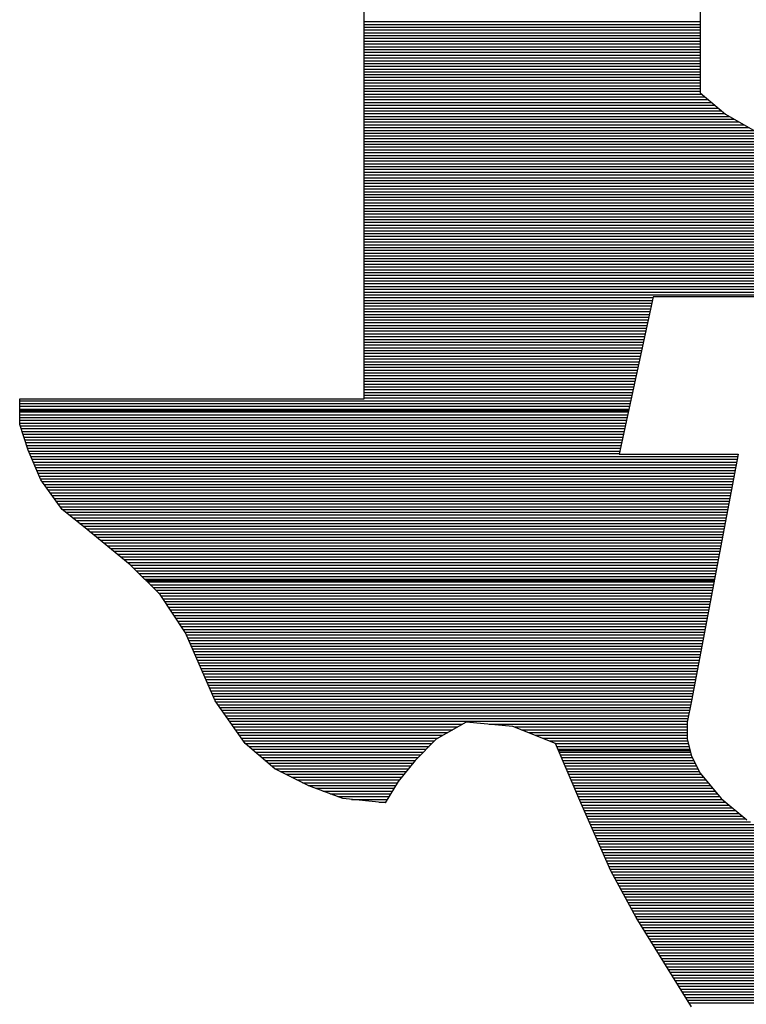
# Model space of a CAD drawing. Extents: x -10 to 137, y -26 to 190.
# Tile 4 of 57: x 21.1 to 22.57, y -9.89 to -7.9. Entities that reach past the tile are written whole.
import ezdxf

# ---------------------------------------------------------------- set-up
doc = ezdxf.new("R2010")
doc.units = 0
doc.layers.add('DF_TITLE_BLOCK', color=2, linetype='CONTINUOUS')

msp = doc.modelspace()

# ---------------------------------------------------------------- linework, layer by layer
at = {"layer": 'DF_TITLE_BLOCK'}
for points in [[(21.7994, -8.664702), (21.7994, -7.636002)], [(21.7994, -8.664702), (21.7994, -7.636002)], [(21.7994, -8.664702), (21.7994, -7.636002)], [(22.476564, -7.636002), (22.476564, -8.047482)], [(22.476564, -7.636002), (22.476564, -8.047482)], [(22.476564, -7.636002), (22.476564, -8.047482)], [(21.7994, -7.903464), (22.476564, -7.903464)], [(21.7994, -7.909306), (22.476564, -7.909306)], [(21.7994, -7.914894), (22.476564, -7.914894)], [(21.7994, -7.920482), (22.476564, -7.920482)], [(21.7994, -7.92607), (22.476564, -7.92607)], [(21.7994, -7.931658), (22.476564, -7.931658)], [(21.7994, -7.937246), (22.476564, -7.937246)], [(21.7994, -7.942834), (22.476564, -7.942834)], [(21.7994, -7.948422), (22.476564, -7.948422)], [(21.7994, -7.954264), (22.476564, -7.954264)], [(21.7994, -7.959852), (22.476564, -7.959852)], [(21.7994, -7.96544), (22.476564, -7.96544)], [(21.7994, -7.971028), (22.476564, -7.971028)], [(21.7994, -7.976616), (22.476564, -7.976616)], [(21.7994, -7.982458), (22.476564, -7.982458)], [(21.7994, -7.988046), (22.476564, -7.988046)], [(21.7994, -7.99338), (22.476564, -7.99338)], [(21.7994, -7.999222), (22.476564, -7.999222)], [(21.7994, -8.00481), (22.476564, -8.00481)], [(21.7994, -8.010398), (22.476564, -8.010398)], [(21.7994, -8.015986), (22.476564, -8.015986)], [(21.7994, -8.021574), (22.476564, -8.021574)], [(21.7994, -8.027416), (22.476564, -8.027416)], [(21.7994, -8.033004), (22.476564, -8.033004)], [(21.7994, -8.038592), (22.476564, -8.038592)], [(21.7994, -8.04418), (22.476564, -8.04418)], [(21.7994, -8.049768), (22.479358, -8.049768)], [(21.7994, -8.055356), (22.485962, -8.055356)], [(21.7994, -8.060944), (22.49282, -8.060944)], [(22.476564, -8.047482), (22.527872, -8.090408)], [(22.476564, -8.047482), (22.527872, -8.090408)], [(22.476564, -8.047482), (22.527872, -8.090408)], [(21.7994, -8.066532), (22.499678, -8.066532)], [(21.7994, -8.072374), (22.506282, -8.072374)], [(21.7994, -8.077962), (22.51314, -8.077962)], [(21.7994, -8.08355), (22.519744, -8.08355)], [(21.7994, -8.089138), (22.526602, -8.089138)], [(21.7994, -8.094726), (22.535746, -8.094726)], [(21.7994, -8.100314), (22.545398, -8.100314)], [(22.527872, -8.090408), (22.58807, -8.124698)], [(22.527872, -8.090408), (22.58807, -8.124698)], [(22.527872, -8.090408), (22.58807, -8.124698)], [(21.7994, -8.105902), (22.555304, -8.105902)], [(21.7994, -8.11149), (22.56521, -8.11149)], [(21.7994, -8.117332), (22.575116, -8.117332)], [(21.7994, -8.12292), (22.585022, -8.12292)], [(21.7994, -8.128508), (22.597722, -8.128508)], [(21.7994, -8.134096), (22.611692, -8.134096)], [(21.7994, -8.139684), (22.625916, -8.139684)], [(21.7994, -8.145526), (22.641664, -8.145526)], [(21.7994, -8.15086), (22.658428, -8.15086)], [(21.7994, -8.156448), (22.675446, -8.156448)], [(21.7994, -8.16229), (22.681542, -8.16229)], [(21.7994, -8.167878), (22.680526, -8.167878)], [(21.7994, -8.173466), (22.67951, -8.173466)], [(21.7994, -8.179054), (22.67824, -8.179054)], [(21.7994, -8.184642), (22.677224, -8.184642)], [(21.7994, -8.190484), (22.676208, -8.190484)], [(21.7994, -8.196072), (22.674938, -8.196072)], [(21.7994, -8.201406), (22.673922, -8.201406)], [(21.7994, -8.207248), (22.672652, -8.207248)], [(21.7994, -8.212836), (22.671636, -8.212836)], [(21.7994, -8.218424), (22.670366, -8.218424)], [(21.7994, -8.224012), (22.66935, -8.224012)], [(21.7994, -8.2296), (22.66808, -8.2296)], [(21.7994, -8.235442), (22.667064, -8.235442)], [(21.7994, -8.24103), (22.665794, -8.24103)], [(21.7994, -8.246618), (22.664778, -8.246618)], [(21.7994, -8.252206), (22.663508, -8.252206)], [(21.7994, -8.257794), (22.662492, -8.257794)], [(21.7994, -8.263382), (22.661476, -8.263382)], [(21.7994, -8.26897), (22.660206, -8.26897)], [(21.7994, -8.274558), (22.65919, -8.274558)], [(21.7994, -8.2804), (22.658174, -8.2804)], [(21.7994, -8.285988), (22.656904, -8.285988)], [(21.7994, -8.291576), (22.655888, -8.291576)], [(21.7994, -8.297164), (22.654618, -8.297164)], [(21.7994, -8.302752), (22.653602, -8.302752)], [(21.7994, -8.30834), (22.652586, -8.30834)], [(21.7994, -8.313928), (22.651316, -8.313928)], [(21.7994, -8.319516), (22.6503, -8.319516)], [(21.7994, -8.325358), (22.64903, -8.325358)], [(21.7994, -8.330946), (22.648014, -8.330946)], [(21.7994, -8.336534), (22.646744, -8.336534)], [(21.7994, -8.342122), (22.645728, -8.342122)], [(21.7994, -8.34771), (22.644458, -8.34771)], [(21.7994, -8.353552), (22.643442, -8.353552)], [(21.7994, -8.358886), (22.642172, -8.358886)], [(21.7994, -8.364474), (22.641156, -8.364474)], [(21.7994, -8.370316), (22.639886, -8.370316)], [(21.7994, -8.375904), (22.63887, -8.375904)], [(21.7994, -8.381492), (22.637854, -8.381492)], [(21.7994, -8.38708), (22.636584, -8.38708)], [(21.7994, -8.392668), (22.635568, -8.392668)], [(21.7994, -8.39851), (22.634552, -8.39851)], [(21.7994, -8.404098), (22.633282, -8.404098)], [(21.7994, -8.409432), (22.632266, -8.409432)], [(21.7994, -8.415274), (22.630996, -8.415274)], [(21.7994, -8.420862), (22.62998, -8.420862)], [(21.7994, -8.42645), (22.628964, -8.42645)], [(21.7994, -8.432038), (22.627694, -8.432038)], [(21.7994, -8.437626), (22.626678, -8.437626)], [(21.7994, -8.443468), (22.625408, -8.443468)], [(21.7994, -8.449056), (22.624392, -8.449056)], [(21.7994, -8.454644), (22.623122, -8.454644)], [(21.7994, -8.460232), (22.382076, -8.460232)], [(21.7994, -8.46582), (22.380806, -8.46582)], [(21.7994, -8.471408), (22.379536, -8.471408)], [(21.7994, -8.476996), (22.378266, -8.476996)], [(22.38233, -8.458962), (22.31375, -8.776208)], [(22.38233, -8.458962), (22.31375, -8.776208)], [(22.38233, -8.458962), (22.31375, -8.776208)], [(22.62236, -8.458962), (22.38233, -8.458962)], [(22.62236, -8.458962), (22.38233, -8.458962)], [(22.62236, -8.458962), (22.38233, -8.458962)], [(21.7994, -8.482584), (22.376996, -8.482584)], [(21.7994, -8.488426), (22.37598, -8.488426)], [(21.7994, -8.494014), (22.37471, -8.494014)], [(21.7994, -8.499602), (22.37344, -8.499602)], [(21.7994, -8.50519), (22.37217, -8.50519)], [(21.7994, -8.510778), (22.371154, -8.510778)], [(21.7994, -8.516366), (22.369884, -8.516366)], [(21.7994, -8.521954), (22.368614, -8.521954)], [(21.7994, -8.527542), (22.367598, -8.527542)], [(21.7994, -8.533384), (22.366328, -8.533384)], [(21.7994, -8.538972), (22.365058, -8.538972)], [(21.7994, -8.54456), (22.363788, -8.54456)], [(21.7994, -8.550148), (22.362518, -8.550148)], [(21.7994, -8.555736), (22.361502, -8.555736)], [(21.7994, -8.561578), (22.360232, -8.561578)], [(21.7994, -8.566912), (22.358962, -8.566912)], [(21.7994, -8.5725), (22.357692, -8.5725)], [(21.7994, -8.578342), (22.356422, -8.578342)], [(21.7994, -8.58393), (22.355406, -8.58393)], [(21.7994, -8.589518), (22.354136, -8.589518)], [(21.7994, -8.595106), (22.352866, -8.595106)], [(21.7994, -8.600694), (22.351596, -8.600694)], [(21.7994, -8.606536), (22.350326, -8.606536)], [(21.7994, -8.612124), (22.34931, -8.612124)], [(21.7994, -8.617458), (22.34804, -8.617458)], [(21.7994, -8.6233), (22.34677, -8.6233)], [(21.7994, -8.628888), (22.3455, -8.628888)], [(21.7994, -8.634476), (22.34423, -8.634476)], [(21.7994, -8.640064), (22.343214, -8.640064)], [(21.7994, -8.645652), (22.341944, -8.645652)], [(21.7994, -8.651494), (22.340674, -8.651494)], [(21.7994, -8.657082), (22.339404, -8.657082)], [(21.104964, -8.716264), (21.104964, -8.664702)], [(21.104964, -8.664702), (21.7994, -8.664702)], [(21.104964, -8.716264), (21.104964, -8.664702)], [(21.104964, -8.664702), (21.7994, -8.664702)], [(21.104964, -8.664702), (21.7994, -8.664702)], [(21.104964, -8.716264), (21.104964, -8.664702)], [(21.104964, -8.668258), (22.337118, -8.668258)], [(21.104964, -8.673846), (22.335848, -8.673846)], [(21.7994, -8.66267), (22.338134, -8.66267)], [(21.104964, -8.679434), (22.334578, -8.679434)], [(21.104964, -8.685022), (22.333308, -8.685022)], [(21.104964, -8.687816), (22.3328, -8.687816)], [(21.104964, -8.69061), (22.332038, -8.69061)], [(21.104964, -8.696452), (22.331022, -8.696452)], [(21.104964, -8.70204), (22.329752, -8.70204)], [(21.104964, -8.707628), (22.328482, -8.707628)], [(21.104964, -8.713216), (22.327212, -8.713216)], [(21.121982, -8.767572), (21.104964, -8.716264)], [(21.121982, -8.767572), (21.104964, -8.716264)], [(21.121982, -8.767572), (21.104964, -8.716264)], [(21.10598, -8.718804), (22.325942, -8.718804)], [(21.107758, -8.724392), (22.324926, -8.724392)], [(21.109536, -8.72998), (22.323656, -8.72998)], [(21.111568, -8.735568), (22.322386, -8.735568)], [(21.113346, -8.74141), (22.321116, -8.74141)], [(21.115124, -8.746998), (22.319846, -8.746998)], [(21.117156, -8.752586), (22.31883, -8.752586)], [(21.118934, -8.758174), (22.31756, -8.758174)], [(21.120966, -8.763762), (22.316544, -8.763762)], [(21.14789, -8.827516), (21.121982, -8.767572)], [(21.14789, -8.827516), (21.121982, -8.767572)], [(21.14789, -8.827516), (21.121982, -8.767572)], [(21.122998, -8.769604), (22.315274, -8.769604)], [(21.125284, -8.774938), (22.314004, -8.774938)], [(22.31375, -8.776208), (22.55378, -8.776208)], [(22.31375, -8.776208), (22.55378, -8.776208)], [(22.31375, -8.776208), (22.55378, -8.776208)], [(22.55378, -8.776208), (22.459292, -9.273286)], [(22.55378, -8.776208), (22.459292, -9.273286)], [(22.55378, -8.776208), (22.459292, -9.273286)], [(21.127824, -8.780526), (22.552764, -8.780526)], [(21.13011, -8.786368), (22.551748, -8.786368)], [(21.13265, -8.791956), (22.550732, -8.791956)], [(21.134936, -8.797544), (22.549716, -8.797544)], [(21.137222, -8.803132), (22.548446, -8.803132)], [(21.139762, -8.80872), (22.54743, -8.80872)], [(21.142302, -8.814562), (22.546414, -8.814562)], [(21.144588, -8.82015), (22.545398, -8.82015)], [(21.147128, -8.825738), (22.544382, -8.825738)], [(21.190562, -8.887714), (21.14789, -8.827516)], [(21.190562, -8.887714), (21.14789, -8.827516)], [(21.190562, -8.887714), (21.14789, -8.827516)], [(21.15043, -8.831326), (22.543112, -8.831326)], [(21.154494, -8.836914), (22.542096, -8.836914)], [(21.158558, -8.842502), (22.54108, -8.842502)], [(21.162622, -8.84809), (22.540064, -8.84809)], [(21.166686, -8.853678), (22.539048, -8.853678)], [(21.170496, -8.85952), (22.537778, -8.85952)], [(21.17456, -8.865108), (22.536762, -8.865108)], [(21.178624, -8.870696), (22.535746, -8.870696)], [(21.182688, -8.876284), (22.53473, -8.876284)], [(21.186752, -8.881872), (22.533714, -8.881872)], [(21.190562, -8.88746), (22.532444, -8.88746)], [(21.233742, -8.922004), (21.190562, -8.887714)], [(21.233742, -8.922004), (21.190562, -8.887714)], [(21.233742, -8.922004), (21.190562, -8.887714)], [(21.197674, -8.893048), (22.531428, -8.893048)], [(21.204786, -8.898636), (22.530412, -8.898636)], [(21.211644, -8.904478), (22.529396, -8.904478)], [(21.218756, -8.910066), (22.52838, -8.910066)], [(21.225614, -8.915654), (22.52711, -8.915654)], [(21.232726, -8.921242), (22.526094, -8.921242)], [(21.327722, -8.998966), (21.233742, -8.922004)], [(21.327722, -8.998966), (21.233742, -8.922004)], [(21.327722, -8.998966), (21.233742, -8.922004)], [(21.239838, -8.92683), (22.525078, -8.92683)], [(21.246696, -8.932418), (22.524062, -8.932418)], [(21.253554, -8.938006), (22.523046, -8.938006)], [(21.260412, -8.943594), (22.52203, -8.943594)], [(21.26727, -8.949436), (22.521014, -8.949436)], [(21.274128, -8.955024), (22.519998, -8.955024)], [(21.280986, -8.960612), (22.518728, -8.960612)], [(21.287844, -8.9662), (22.517712, -8.9662)], [(21.294702, -8.971788), (22.516696, -8.971788)], [(21.30156, -8.97763), (22.51568, -8.97763)], [(21.308418, -8.982964), (22.514664, -8.982964)], [(21.315276, -8.988552), (22.513394, -8.988552)], [(21.322134, -8.994394), (22.512378, -8.994394)], [(21.38792, -9.059164), (21.327722, -8.998966)], [(21.38792, -9.059164), (21.327722, -8.998966)], [(21.38792, -9.059164), (21.327722, -8.998966)], [(21.328738, -8.999982), (22.511362, -8.999982)], [(21.334326, -9.00557), (22.510346, -9.00557)], [(21.339914, -9.011158), (22.50933, -9.011158)], [(21.345756, -9.016746), (22.50806, -9.016746)], [(21.351344, -9.022588), (22.507044, -9.022588)], [(21.356932, -9.028176), (22.506028, -9.028176)], [(21.359472, -9.030716), (22.50552, -9.030716)], [(21.36252, -9.033764), (22.505012, -9.033764)], [(21.368108, -9.039352), (22.503996, -9.039352)], [(21.37395, -9.04494), (22.502726, -9.04494)], [(21.379284, -9.050528), (22.50171, -9.050528)], [(21.384872, -9.056116), (22.500694, -9.056116)], [(21.439482, -9.136126), (21.38792, -9.059164)], [(21.439482, -9.136126), (21.38792, -9.059164)], [(21.439482, -9.136126), (21.38792, -9.059164)], [(21.389698, -9.061704), (22.499678, -9.061704)], [(21.393508, -9.067546), (22.498662, -9.067546)], [(21.397064, -9.073134), (22.497392, -9.073134)], [(21.400874, -9.078722), (22.496376, -9.078722)], [(21.404684, -9.08431), (22.49536, -9.08431)], [(21.408494, -9.089898), (22.494344, -9.089898)], [(21.412304, -9.095486), (22.493328, -9.095486)], [(21.41586, -9.101074), (22.492058, -9.101074)], [(21.41967, -9.106662), (22.491042, -9.106662)], [(21.42348, -9.112504), (22.490026, -9.112504)], [(21.42729, -9.118092), (22.48901, -9.118092)], [(21.4311, -9.12368), (22.487994, -9.12368)], [(21.434656, -9.129268), (22.486724, -9.129268)], [(21.438466, -9.134856), (22.485708, -9.134856)], [(21.499172, -9.273286), (21.439482, -9.136126)], [(21.499172, -9.273286), (21.439482, -9.136126)], [(21.499172, -9.273286), (21.439482, -9.136126)], [(21.44126, -9.140444), (22.484692, -9.140444)], [(21.443546, -9.146032), (22.483676, -9.146032)], [(21.446086, -9.15162), (22.48266, -9.15162)], [(21.448626, -9.157462), (22.48139, -9.157462)], [(21.451166, -9.16305), (22.480374, -9.16305)], [(21.453452, -9.168638), (22.479358, -9.168638)], [(21.455992, -9.174226), (22.478342, -9.174226)], [(21.458532, -9.179814), (22.477326, -9.179814)], [(21.460818, -9.185656), (22.476056, -9.185656)], [(21.463358, -9.191244), (22.47504, -9.191244)], [(21.465644, -9.196578), (22.474024, -9.196578)], [(21.468438, -9.20242), (22.473008, -9.20242)], [(21.470724, -9.208008), (22.471992, -9.208008)], [(21.473264, -9.213596), (22.470722, -9.213596)], [(21.47555, -9.219184), (22.469706, -9.219184)], [(21.47809, -9.224772), (22.46869, -9.224772)], [(21.48063, -9.230614), (22.467674, -9.230614)], [(21.482916, -9.236202), (22.466658, -9.236202)], [(21.485456, -9.24179), (22.465388, -9.24179)], [(21.487996, -9.247378), (22.464372, -9.247378)], [(21.490536, -9.252966), (22.463356, -9.252966)], [(21.492822, -9.258554), (22.46234, -9.258554)], [(21.495362, -9.264142), (22.461324, -9.264142)], [(21.497648, -9.26973), (22.460054, -9.26973)], [(21.55937, -9.359138), (21.499172, -9.273286)], [(21.55937, -9.359138), (21.499172, -9.273286)], [(21.55937, -9.359138), (21.499172, -9.273286)], [(21.500696, -9.275572), (22.459038, -9.275572)], [(21.50476, -9.28116), (22.457768, -9.28116)], [(21.508824, -9.286748), (22.456752, -9.286748)], [(21.512634, -9.292336), (22.455482, -9.292336)], [(22.459292, -9.273286), (22.45091, -9.316212)], [(22.459292, -9.273286), (22.45091, -9.316212)], [(22.459292, -9.273286), (22.45091, -9.316212)], [(21.516444, -9.297924), (22.454466, -9.297924)], [(21.520508, -9.303512), (22.45345, -9.303512)], [(21.524318, -9.3091), (22.45218, -9.3091)], [(21.528382, -9.314688), (22.451164, -9.314688)], [(21.532446, -9.32053), (21.997774, -9.32053)], [(21.536256, -9.326118), (21.987868, -9.326118)], [(21.540066, -9.331706), (21.977962, -9.331706)], [(22.00514, -9.316212), (21.944942, -9.350502)], [(22.00514, -9.316212), (21.944942, -9.350502)], [(22.00514, -9.316212), (21.944942, -9.350502)], [(22.099374, -9.324848), (22.00514, -9.316212)], [(22.099374, -9.324848), (22.00514, -9.316212)], [(22.099374, -9.324848), (22.00514, -9.316212)], [(22.051622, -9.32053), (22.45091, -9.32053)], [(22.184972, -9.359138), (22.099374, -9.324848)], [(22.184972, -9.359138), (22.099374, -9.324848)], [(22.184972, -9.359138), (22.099374, -9.324848)], [(22.102676, -9.326118), (22.45091, -9.326118)], [(22.116646, -9.331706), (22.45091, -9.331706)], [(22.45091, -9.316212), (22.45091, -9.350502)], [(22.45091, -9.316212), (22.45091, -9.350502)], [(22.45091, -9.316212), (22.45091, -9.350502)], [(21.54413, -9.337294), (21.96831, -9.337294)], [(21.54794, -9.342882), (21.958404, -9.342882)], [(21.552004, -9.348724), (21.948498, -9.348724)], [(21.944942, -9.350502), (21.90227, -9.393428)], [(21.944942, -9.350502), (21.90227, -9.393428)], [(21.944942, -9.350502), (21.90227, -9.393428)], [(22.130616, -9.337294), (22.45091, -9.337294)], [(22.144586, -9.342882), (22.45091, -9.342882)], [(22.15881, -9.348724), (22.45091, -9.348724)], [(22.45091, -9.350502), (22.459292, -9.384792)], [(22.45091, -9.350502), (22.459292, -9.384792)], [(22.45091, -9.350502), (22.459292, -9.384792)], [(21.556068, -9.354058), (21.941386, -9.354058)], [(21.619314, -9.410446), (21.55937, -9.359138)], [(21.619314, -9.410446), (21.55937, -9.359138)], [(21.619314, -9.410446), (21.55937, -9.359138)], [(21.560132, -9.359646), (21.935798, -9.359646)], [(21.566736, -9.365488), (21.93021, -9.365488)], [(21.57334, -9.371076), (21.924622, -9.371076)], [(22.17278, -9.354058), (22.451672, -9.354058)], [(22.236534, -9.479026), (22.184972, -9.359138)], [(22.236534, -9.479026), (22.184972, -9.359138)], [(22.236534, -9.479026), (22.184972, -9.359138)], [(22.18548, -9.359646), (22.453196, -9.359646)], [(22.187766, -9.365488), (22.45472, -9.365488)], [(22.190306, -9.371076), (22.45599, -9.371076)], [(21.579944, -9.376664), (21.919034, -9.376664)], [(21.586548, -9.382252), (21.913446, -9.382252)], [(21.592898, -9.38784), (21.907604, -9.38784)], [(22.191322, -9.373616), (22.456752, -9.373616)], [(22.192592, -9.376664), (22.457514, -9.376664)], [(22.195132, -9.382252), (22.458784, -9.382252)], [(22.197418, -9.38784), (22.46107, -9.38784)], [(22.459292, -9.384792), (22.476564, -9.419082)], [(22.459292, -9.384792), (22.476564, -9.419082)], [(22.459292, -9.384792), (22.476564, -9.419082)], [(21.599502, -9.393682), (21.902016, -9.393682)], [(21.606106, -9.39927), (21.897698, -9.39927)], [(21.61271, -9.404604), (21.893126, -9.404604)], [(21.687894, -9.444736), (21.619314, -9.410446)], [(21.687894, -9.444736), (21.619314, -9.410446)], [(21.619314, -9.410446), (21.888554, -9.410446)], [(21.687894, -9.444736), (21.619314, -9.410446)], [(21.90227, -9.393428), (21.86798, -9.436354)], [(21.90227, -9.393428), (21.86798, -9.436354)], [(21.90227, -9.393428), (21.86798, -9.436354)], [(22.199958, -9.393682), (22.463864, -9.393682)], [(22.202244, -9.39927), (22.466658, -9.39927)], [(22.204784, -9.404604), (22.469452, -9.404604)], [(22.20707, -9.410446), (22.472246, -9.410446)], [(21.630236, -9.416034), (21.883982, -9.416034)], [(21.641666, -9.421622), (21.879664, -9.421622)], [(21.652842, -9.42721), (21.875092, -9.42721)], [(22.209356, -9.416034), (22.47504, -9.416034)], [(22.211896, -9.421622), (22.47885, -9.421622)], [(22.214436, -9.42721), (22.483422, -9.42721)], [(22.476564, -9.419082), (22.51949, -9.470644)], [(22.476564, -9.419082), (22.51949, -9.470644)], [(22.476564, -9.419082), (22.51949, -9.470644)], [(21.664018, -9.432798), (21.870774, -9.432798)], [(21.675194, -9.43864), (21.866456, -9.43864)], [(21.686624, -9.444228), (21.863154, -9.444228)], [(21.756474, -9.470644), (21.687894, -9.444736)], [(21.756474, -9.470644), (21.687894, -9.444736)], [(21.756474, -9.470644), (21.687894, -9.444736)], [(21.701102, -9.449816), (21.859852, -9.449816)], [(21.86798, -9.436354), (21.842072, -9.479026)], [(21.86798, -9.436354), (21.842072, -9.479026)], [(21.86798, -9.436354), (21.842072, -9.479026)], [(22.216722, -9.432798), (22.487994, -9.432798)], [(22.219262, -9.43864), (22.49282, -9.43864)], [(22.221548, -9.444228), (22.497392, -9.444228)], [(22.223834, -9.449816), (22.502218, -9.449816)], [(21.716088, -9.455404), (21.85655, -9.455404)], [(21.731074, -9.460992), (21.853248, -9.460992)], [(21.74606, -9.46658), (21.849692, -9.46658)], [(21.842072, -9.479026), (21.756474, -9.470644)], [(21.842072, -9.479026), (21.756474, -9.470644)], [(21.842072, -9.479026), (21.756474, -9.470644)], [(22.226374, -9.455404), (22.50679, -9.455404)], [(22.228914, -9.460992), (22.511616, -9.460992)], [(22.2312, -9.46658), (22.516188, -9.46658)], [(22.51949, -9.470644), (22.571052, -9.513316)], [(22.51949, -9.470644), (22.571052, -9.513316)], [(22.51949, -9.470644), (22.571052, -9.513316)], [(21.773746, -9.472168), (21.84639, -9.472168)], [(21.82988, -9.477756), (21.842834, -9.477756)], [(22.23374, -9.472168), (22.521522, -9.472168)], [(22.236026, -9.477756), (22.52838, -9.477756)], [(22.296732, -9.616186), (22.236534, -9.479026)], [(22.296732, -9.616186), (22.236534, -9.479026)], [(22.296732, -9.616186), (22.236534, -9.479026)], [(22.238312, -9.483598), (22.534984, -9.483598)], [(22.241106, -9.489186), (22.541588, -9.489186)], [(22.243392, -9.494774), (22.548446, -9.494774)], [(22.245932, -9.500362), (22.555304, -9.500362)], [(22.248218, -9.50595), (22.561908, -9.50595)], [(22.250758, -9.511538), (22.568766, -9.511538)], [(22.253298, -9.517126), (22.578672, -9.517126)], [(22.255584, -9.522714), (22.589848, -9.522714)], [(22.258124, -9.528556), (22.601024, -9.528556)], [(22.260664, -9.534144), (22.6122, -9.534144)], [(22.263204, -9.539732), (22.62363, -9.539732)], [(22.26549, -9.54532), (22.634806, -9.54532)], [(22.26803, -9.550908), (22.64776, -9.550908)], [(22.270316, -9.55675), (22.66173, -9.55675)], [(22.272856, -9.562084), (22.6757, -9.562084)], [(22.275396, -9.567672), (22.703386, -9.567672)], [(22.277936, -9.573514), (23.247962, -9.573514)], [(22.280222, -9.579102), (23.243136, -9.579102)], [(22.282762, -9.58469), (23.238056, -9.58469)], [(22.285302, -9.590278), (23.23323, -9.590278)], [(22.287588, -9.595866), (23.228404, -9.595866)], [(22.290128, -9.601708), (23.223578, -9.601708)], [(22.292668, -9.607296), (23.218498, -9.607296)], [(22.295208, -9.61263), (23.213672, -9.61263)], [(22.34804, -9.710674), (22.296732, -9.616186)], [(22.34804, -9.710674), (22.296732, -9.616186)], [(22.34804, -9.710674), (22.296732, -9.616186)], [(22.297748, -9.618472), (23.208846, -9.618472)], [(22.300796, -9.62406), (23.203766, -9.62406)], [(22.303844, -9.629648), (23.19894, -9.629648)], [(22.306892, -9.635236), (23.19386, -9.635236)], [(22.30994, -9.640824), (23.189034, -9.640824)], [(22.312988, -9.646666), (23.185224, -9.646666)], [(22.316036, -9.652254), (23.181668, -9.652254)], [(22.319084, -9.657842), (23.178366, -9.657842)], [(22.322132, -9.66343), (23.17481, -9.66343)], [(22.32518, -9.669018), (23.171254, -9.669018)], [(22.328482, -9.674606), (23.167698, -9.674606)], [(22.33153, -9.680194), (23.164142, -9.680194)], [(22.334578, -9.685782), (23.160586, -9.685782)], [(22.337626, -9.691624), (23.15703, -9.691624)], [(22.340674, -9.697212), (23.153474, -9.697212)], [(22.343722, -9.7028), (23.150172, -9.7028)], [(22.34677, -9.708388), (23.146616, -9.708388)], [(22.459292, -9.890506), (22.34804, -9.710674)], [(22.459292, -9.890506), (22.34804, -9.710674)], [(22.459292, -9.890506), (22.34804, -9.710674)], [(22.350072, -9.713976), (23.143822, -9.713976)], [(22.353628, -9.719564), (23.141536, -9.719564)], [(22.357184, -9.725152), (23.139504, -9.725152)], [(22.36074, -9.73074), (23.137218, -9.73074)], [(22.364042, -9.736582), (23.134932, -9.736582)], [(22.367598, -9.74217), (23.132646, -9.74217)], [(22.3709, -9.747758), (23.13036, -9.747758)], [(22.374456, -9.753346), (23.128074, -9.753346)], [(22.378012, -9.758934), (23.125788, -9.758934)], [(22.381568, -9.764776), (23.123502, -9.764776)], [(22.385124, -9.77011), (23.12147, -9.77011)], [(22.388426, -9.775698), (23.119184, -9.775698)], [(22.391982, -9.78154), (23.116898, -9.78154)], [(22.395284, -9.787128), (23.114612, -9.787128)], [(22.39884, -9.792716), (23.112326, -9.792716)], [(22.402396, -9.798304), (23.110548, -9.798304)], [(22.405952, -9.803892), (23.109278, -9.803892)], [(22.409254, -9.809734), (23.108262, -9.809734)], [(22.41281, -9.815322), (23.106992, -9.815322)], [(22.416366, -9.820656), (23.105976, -9.820656)], [(22.419668, -9.826498), (23.10496, -9.826498)], [(22.423224, -9.832086), (23.10369, -9.832086)], [(22.42678, -9.837674), (23.102674, -9.837674)], [(22.430082, -9.843262), (23.101658, -9.843262)], [(22.433638, -9.84885), (23.100388, -9.84885)], [(22.437194, -9.854692), (23.099372, -9.854692)], [(22.44075, -9.86028), (23.098102, -9.86028)], [(22.444052, -9.865868), (23.097086, -9.865868)], [(22.447608, -9.871456), (23.09607, -9.871456)], [(22.45091, -9.877044), (23.0948, -9.877044)], [(22.454466, -9.882632), (23.093784, -9.882632)]]:
    msp.add_lwpolyline(points, dxfattribs=at)

doc.saveas('drawing.dxf')
